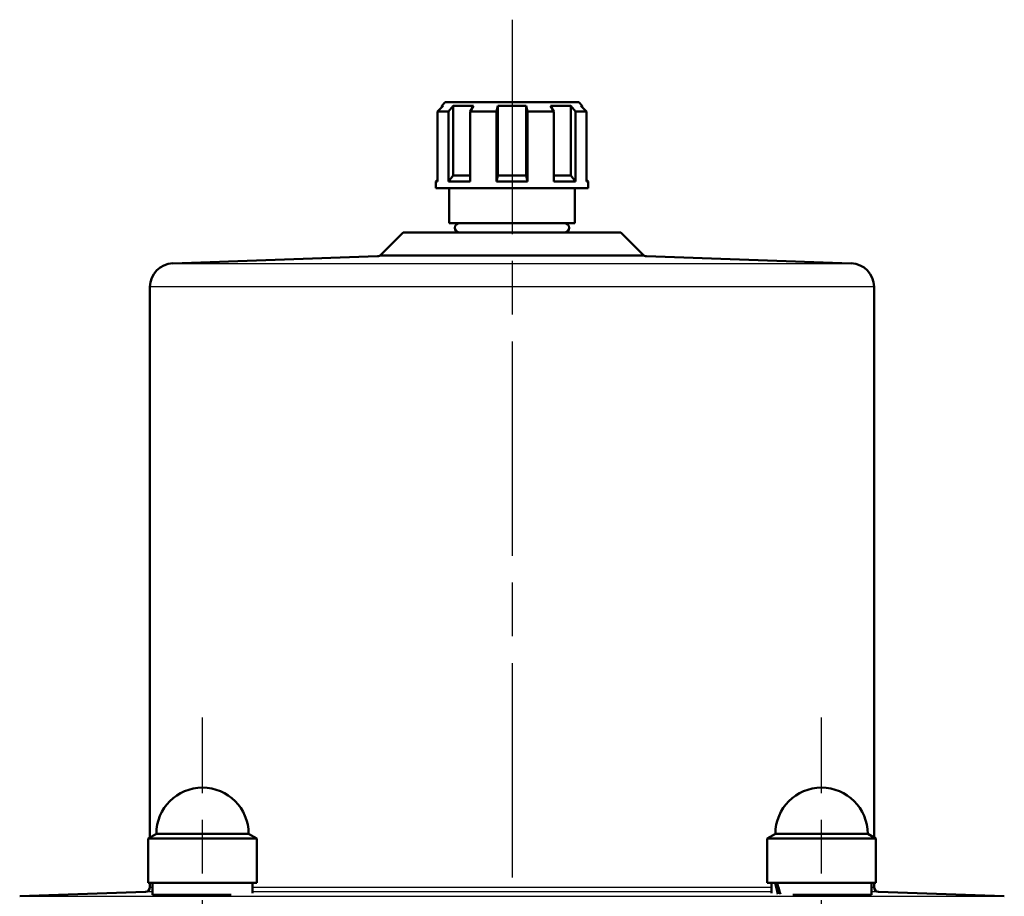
# Model space of a CAD drawing. Header units: millimetres. Extents: x 123 to 1447, y 427 to 1954.
# Tile 20 of 20: x 1153 to 1361, y 1768 to 1954. Entities that reach past the tile are written whole.
import ezdxf

# ---------------------------------------------------------------- set-up
doc = ezdxf.new("R2010")
doc.units = ezdxf.units.MM
doc.header["$LTSCALE"] = 8
doc.linetypes.add('CHAIN', pattern=[0.3543, 0.2362, -0.0295, 0.0591, -0.0295])
for name, color, linetype, lineweight in [('Gewinde(DIN)', 3, 'Continuous', 25), ('Mittellinie(DIN)', 4, 'CHAIN', 25), ('Mittelpunktmarkierung(DIN)', 4, 'CHAIN', 25), ('Sichtbare Kanten(DIN)', 7, 'Continuous', 50), ('Sichtbare tangentiale Kanten(DIN)', 3, 'Continuous', 25)]:
    doc.layers.add(name, color=color, linetype=linetype, lineweight=lineweight)

msp = doc.modelspace()

# ---------------------------------------------------------------- linework, layer by layer
at = {"layer": 'Gewinde(DIN)'}
for p, q in [((1186.57, 1768.59), (1186.57, 1768.44)), ((1327.29, 1768.44), (1327.29, 1768.59))]:
    msp.add_line(p, q, dxfattribs=at)
at = {"layer": 'Mittellinie(DIN)', "linetype": 'CHAIN', "ltscale": 23.990969}
for p, q in [((1191.52, 1518.09), (1191.52, 1806.09)), ((1322.34, 1518.09), (1322.34, 1806.09))]:
    msp.add_line(p, q, dxfattribs=at)
at = {"layer": 'Mittelpunktmarkierung(DIN)', "linetype": 'CHAIN', "ltscale": 23.990969}
msp.add_line((1256.93, 1953.57), (1256.93, 957.33), dxfattribs=at)
at = {"layer": 'Sichtbare Kanten(DIN)'}
for p, q in [((1242.38, 1935.39), (1241.16, 1934.14)), ((1242.83, 1936.14), (1242.08, 1935.39)), ((1242.38, 1935.39), (1242.08, 1935.39)), ((1242.08, 1935.39), (1242.08, 1935.08)), ((1242.83, 1936.14), (1271.03, 1936.14)), ((1243.48, 1934.14), (1244.53, 1935.39)), ((1244.53, 1935.39), (1244.53, 1920.64)), ((1248.76, 1935.39), (1244.53, 1935.39)), ((1248.76, 1935.39), (1248.08, 1934.14)), ((1253.68, 1934.14), (1253.93, 1935.39)), ((1253.93, 1935.39), (1253.93, 1920.64)), ((1259.93, 1935.39), (1253.93, 1935.39)), ((1259.93, 1935.39), (1259.93, 1920.64)), ((1259.93, 1935.39), (1260.18, 1934.14)), ((1265.78, 1934.14), (1265.09, 1935.39)), ((1269.33, 1935.39), (1265.09, 1935.39)), ((1269.33, 1935.39), (1269.33, 1920.64)), ((1269.33, 1935.39), (1270.38, 1934.14)), ((1271.03, 1936.14), (1271.78, 1935.39)), ((1272.7, 1934.14), (1271.47, 1935.39)), ((1271.78, 1935.39), (1271.47, 1935.39)), ((1271.78, 1935.39), (1271.78, 1935.08)), ((1243.48, 1934.14), (1241.16, 1934.14)), ((1241.16, 1934.14), (1241.16, 1919.39)), ((1243.48, 1919.39), (1243.48, 1934.14)), ((1248.08, 1934.14), (1248.08, 1919.39)), ((1253.68, 1934.14), (1248.08, 1934.14)), ((1253.68, 1919.39), (1253.68, 1934.14)), ((1260.18, 1934.14), (1260.18, 1919.39)), ((1265.78, 1934.14), (1260.18, 1934.14)), ((1265.78, 1919.39), (1265.78, 1934.14)), ((1270.38, 1934.14), (1270.38, 1919.39)), ((1272.7, 1934.14), (1270.38, 1934.14)), ((1272.7, 1919.39), (1272.7, 1934.14)), ((1244.53, 1920.64), (1243.48, 1919.39)), ((1244.53, 1920.64), (1248.08, 1920.64)), ((1253.93, 1920.64), (1253.68, 1919.39)), ((1253.93, 1920.64), (1259.93, 1920.64)), ((1260.18, 1919.39), (1259.93, 1920.64)), ((1265.78, 1920.64), (1269.33, 1920.64)), ((1270.38, 1919.39), (1269.33, 1920.64)), ((1241.16, 1919.72), (1240.83, 1919.39)), ((1241.16, 1919.39), (1240.83, 1919.39)), ((1240.83, 1917.94), (1240.83, 1919.39)), ((1248.08, 1919.39), (1243.48, 1919.39)), ((1260.18, 1919.39), (1253.68, 1919.39)), ((1270.38, 1919.39), (1265.78, 1919.39)), ((1272.7, 1919.72), (1273.03, 1919.39)), ((1273.03, 1919.39), (1272.7, 1919.39)), ((1273.03, 1917.94), (1273.03, 1919.39)), ((1273.03, 1917.94), (1240.83, 1917.94)), ((1243.63, 1910.59), (1243.63, 1917.94)), ((1270.23, 1910.59), (1270.23, 1917.94)), ((1270.23, 1910.59), (1243.63, 1910.59)), ((1233.94, 1908.59), (1229.21, 1903.87)), ((1233.94, 1908.59), (1279.92, 1908.59)), ((1279.92, 1908.59), (1284.64, 1903.87)), ((1228.54, 1903.57), (1185.25, 1902.06)), ((1285.32, 1903.57), (1328.6, 1902.06)), ((1180.43, 1897.07), (1180.43, 1780.71)), ((1333.43, 1897.07), (1333.43, 1780.71)), ((1181.77, 1781.49), (1180.02, 1780.48)), ((1181.77, 1781.49), (1201.27, 1781.49)), ((1201.27, 1781.49), (1203.02, 1780.48)), ((1312.59, 1781.49), (1310.84, 1780.48)), ((1312.59, 1781.49), (1332.09, 1781.49)), ((1332.09, 1781.49), (1333.84, 1780.48)), ((1203.02, 1780.48), (1180.02, 1780.48)), ((1180.02, 1780.48), (1180.02, 1771.09)), ((1203.02, 1780.48), (1203.02, 1771.09)), ((1333.84, 1780.48), (1310.84, 1780.48)), ((1310.84, 1780.48), (1310.84, 1771.09)), ((1333.84, 1780.48), (1333.84, 1771.09)), ((1203.02, 1771.09), (1180.02, 1771.09)), ((1180.43, 1771.09), (1180.43, 1770.2)), ((1180.97, 1771.09), (1180.97, 1768.59)), ((1202.07, 1771.09), (1202.07, 1768.92)), ((1333.84, 1771.09), (1310.84, 1771.09)), ((1311.79, 1771.09), (1311.79, 1768.92)), ((1332.89, 1771.09), (1332.89, 1768.59)), ((1333.43, 1771.09), (1333.43, 1770.2)), ((1179.46, 1769.2), (1152.89, 1768.27)), ((1334.39, 1769.2), (1360.96, 1768.27)), ((1197.61, 1768.59), (1180.97, 1768.59)), ((1185.52, 1768.45), (1185.52, 1768.59)), ((1332.89, 1768.59), (1316.25, 1768.59)), ((1328.34, 1768.46), (1328.34, 1768.59))]:
    msp.add_line(p, q, dxfattribs=at)
at = {"layer": 'Sichtbare Kanten(DIN)', "flags": 128}
for points in [[(1185.51, 1768.59), (1185.24, 1768.57), (1185.03, 1768.55), (1184.9, 1768.53), (1184.83, 1768.51), (1184.83, 1768.49), (1184.89, 1768.48), (1185.03, 1768.47), (1185.24, 1768.46), (1185.51, 1768.45), (1185.84, 1768.44), (1186.24, 1768.44), (1186.68, 1768.44), (1187.18, 1768.44), (1187.73, 1768.44), (1188.31, 1768.45), (1188.93, 1768.45), (1189.57, 1768.46), (1190.23, 1768.47), (1190.91, 1768.49), (1191.6, 1768.5), (1192.3, 1768.52), (1193.03, 1768.54), (1193.77, 1768.56), (1194.49, 1768.59)], [(1328.34, 1768.58), (1328.56, 1768.56), (1328.72, 1768.54), (1328.81, 1768.52), (1328.84, 1768.51), (1328.8, 1768.49), (1328.7, 1768.48), (1328.53, 1768.47), (1328.3, 1768.46), (1328, 1768.45), (1327.65, 1768.45), (1327.26, 1768.44), (1326.82, 1768.44), (1326.33, 1768.45), (1325.8, 1768.45), (1325.22, 1768.46), (1324.61, 1768.46), (1323.98, 1768.47), (1323.34, 1768.49), (1322.69, 1768.5), (1322.05, 1768.51), (1321.42, 1768.53), (1320.78, 1768.55), (1320.15, 1768.57), (1319.53, 1768.59)]]:
    msp.add_lwpolyline(points, dxfattribs=at)
at = {"layer": 'Sichtbare Kanten(DIN)'}
for centre, radius, start, end in [((1245.85, 1909.59), 1, 90, 270), ((1268, 1909.59), 1, 270, 90), ((1228.51, 1904.57), 1, 272, 315), ((1285.35, 1904.57), 1, 225, 268), ((1185.43, 1897.07), 5, 92, 180), ((1328.43, 1897.07), 5, 0, 88), ((1191.52, 1781.49), 9.75, 0, 180), ((1322.34, 1781.49), 9.75, 0, 180), ((1179.43, 1770.2), 1, 272, 0), ((1334.43, 1770.2), 1, 180, 268)]:
    msp.add_arc(centre, radius, start, end, dxfattribs=at)
for centre, start_param, end_param in [((1322.34, 1770.22), 1.367614, 1.495594), ((1322.34, 1771.95), 1.462436, 1.593188)]:
    msp.add_ellipse(centre, major_axis=(-5.81, 18.05), ratio=0.487725, start_param=start_param, end_param=end_param, dxfattribs=at)
at = {"layer": 'Sichtbare tangentiale Kanten(DIN)'}
for p, q in [((1229.21, 1903.87), (1284.64, 1903.87)), ((1185.25, 1902.06), (1328.6, 1902.06)), ((1285.32, 1903.57), (1228.54, 1903.57)), ((1333.43, 1897.07), (1180.43, 1897.07)), ((1180.97, 1769.2), (1179.46, 1769.2)), ((1180.43, 1770.2), (1180.97, 1770.2)), ((1202.07, 1770.2), (1311.79, 1770.2)), ((1311.79, 1769.2), (1202.07, 1769.2)), ((1332.89, 1770.2), (1333.43, 1770.2)), ((1334.39, 1769.2), (1332.89, 1769.2)), ((1152.89, 1768.27), (1360.96, 1768.27))]:
    msp.add_line(p, q, dxfattribs=at)

doc.saveas('drawing.dxf')
